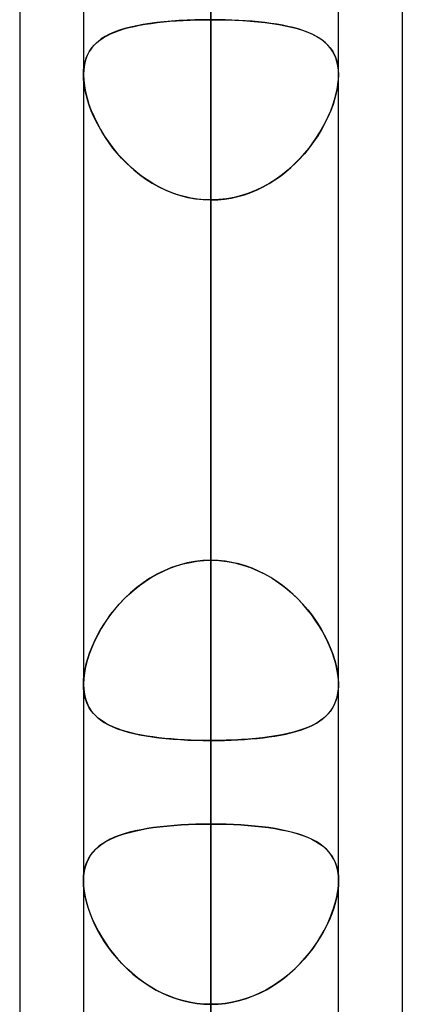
# Model space of a CAD drawing. Header units: millimetres. Extents: x -97 to 81, y -215 to 215.
# Tile 10 of 82: x -44 to -41.71, y -103.14 to -97.25. Entities that reach past the tile are written whole.
import ezdxf

# ---------------------------------------------------------------- set-up
doc = ezdxf.new("R2010")
doc.units = ezdxf.units.MM
doc.layers.add('MAIN-1', color=7, linetype='Continuous')
doc.layers.add('MAIN-2', color=7, linetype='Continuous')

msp = doc.modelspace()

# ---------------------------------------------------------------- linework, layer by layer
at = {"layer": 'MAIN-1'}
for p, q in [((-42.8563, 0), (-42.8563, -105.1835)), ((-43.6188, 0), (-43.6188, -104.7621)), ((-42.0938, -104.6521), (-42.0938, 0)), ((-44, -54.9413), (-44, -105.4075)), ((-41.7125, -55.3107), (-41.7125, -104.7669)), ((-42.0937, -101.234), (-42.0938, -101.2351)), ((-42.0938, -101.2351), (-42.0938, -101.2363)), ((-42.0937, -101.2292), (-42.0937, -101.2304)), ((-42.0937, -101.2304), (-42.0937, -101.2316)), ((-42.0937, -101.2316), (-42.0937, -101.2328)), ((-42.0937, -101.2328), (-42.0937, -101.234))]:
    msp.add_line(p, q, dxfattribs=at)
at = {"layer": 'MAIN-2'}
for p, q in [((-42.8563, 0), (-42.8563, -104.0108)), ((-42.8563, -105.1835), (-42.8563, 0)), ((-42.8563, -104.0108), (-42.8563, 0)), ((-42.8563, -76.8144), (-42.8563, -104.1575)), ((-42.8563, -105.6825), (-42.8563, -77.8938)), ((-42.8563, -85.2327), (-42.8563, -116.0525)), ((-42.8563, -117.5775), (-42.8563, -86.3119)), ((-42.8563, -100.4879), (-42.8563, -93.1541)), ((-42.8563, -93.1541), (-42.8563, -100.4879)), ((-42.8563, -93.6497), (-42.8563, -127.9475)), ((-42.8563, -129.4725), (-42.8563, -94.7287)), ((-42.8563, -94.7287), (-42.8563, -102.0657)), ((-42.8563, -102.0657), (-42.8563, -94.7287)), ((-42.8563, -104.0108), (-42.8563, -96.6745)), ((-42.8563, -96.6745), (-42.8563, -104.0108)), ((-43.1801, -97.2702), (-43.2218, -97.2757)), ((-43.2149, -97.2747), (-43.1785, -97.27)), ((-43.1368, -97.2655), (-43.1801, -97.2702)), ((-43.1785, -97.27), (-43.1409, -97.266)), ((-43.1409, -97.266), (-43.1022, -97.2624)), ((-43.0921, -97.2616), (-43.1368, -97.2655)), ((-43.1022, -97.2624), (-43.0628, -97.2595)), ((-43.0462, -97.2584), (-43.0921, -97.2616)), ((-43.0628, -97.2595), (-43.0226, -97.2571)), ((-42.9996, -97.256), (-43.0462, -97.2584)), ((-43.0226, -97.2571), (-42.9818, -97.2552)), ((-42.9523, -97.2542), (-42.9996, -97.256)), ((-42.9818, -97.2552), (-42.9404, -97.2539)), ((-42.9045, -97.2532), (-42.9523, -97.2542)), ((-42.9404, -97.2539), (-42.8985, -97.2531)), ((-42.8563, -97.2528), (-42.9045, -97.2532)), ((-42.8985, -97.2531), (-42.8563, -97.2528)), ((-42.8563, -100.4879), (-42.8563, -97.2528)), ((-42.8563, -97.2528), (-42.8563, -100.4879)), ((-42.814, -97.2531), (-42.8563, -97.2528)), ((-42.8563, -97.2528), (-42.808, -97.2532)), ((-42.7721, -97.2539), (-42.814, -97.2531)), ((-42.808, -97.2532), (-42.7602, -97.2542)), ((-42.7307, -97.2552), (-42.7721, -97.2539)), ((-42.7602, -97.2542), (-42.7129, -97.256)), ((-42.6899, -97.2571), (-42.7307, -97.2552)), ((-42.7129, -97.256), (-42.6663, -97.2584)), ((-42.6497, -97.2595), (-42.6899, -97.2571)), ((-42.6663, -97.2584), (-42.6204, -97.2616)), ((-42.6103, -97.2624), (-42.6497, -97.2595)), ((-42.6204, -97.2616), (-42.5757, -97.2655)), ((-42.5716, -97.266), (-42.6103, -97.2624)), ((-42.5757, -97.2655), (-42.5324, -97.2702)), ((-42.534, -97.27), (-42.5716, -97.266)), ((-42.4976, -97.2747), (-42.534, -97.27)), ((-42.5324, -97.2702), (-42.4907, -97.2757)), ((-43.4344, -97.3277), (-43.4625, -97.34)), ((-43.4565, -97.3372), (-43.4317, -97.3266)), ((-43.4041, -97.3165), (-43.4344, -97.3277)), ((-43.4317, -97.3266), (-43.4052, -97.3169)), ((-43.4052, -97.3169), (-43.3771, -97.308)), ((-43.3716, -97.3064), (-43.4041, -97.3165)), ((-43.3771, -97.308), (-43.3474, -97.2999)), ((-43.337, -97.2974), (-43.3716, -97.3064)), ((-43.3474, -97.2999), (-43.3163, -97.2926)), ((-43.3004, -97.2892), (-43.337, -97.2974)), ((-43.3163, -97.2926), (-43.2838, -97.2859)), ((-43.2619, -97.282), (-43.3004, -97.2892)), ((-43.2838, -97.2859), (-43.25, -97.28)), ((-43.2218, -97.2757), (-43.2619, -97.282)), ((-43.25, -97.28), (-43.2149, -97.2747)), ((-42.4625, -97.28), (-42.4976, -97.2747)), ((-42.4907, -97.2757), (-42.4506, -97.282)), ((-42.4287, -97.2859), (-42.4625, -97.28)), ((-42.4506, -97.282), (-42.4121, -97.2892)), ((-42.3962, -97.2926), (-42.4287, -97.2859)), ((-42.4121, -97.2892), (-42.3755, -97.2974)), ((-42.3651, -97.2999), (-42.3962, -97.2926)), ((-42.3755, -97.2974), (-42.3409, -97.3064)), ((-42.3354, -97.308), (-42.3651, -97.2999)), ((-42.3409, -97.3064), (-42.3084, -97.3165)), ((-42.3073, -97.3169), (-42.3354, -97.308)), ((-42.3084, -97.3165), (-42.2781, -97.3277)), ((-42.2808, -97.3266), (-42.3073, -97.3169)), ((-42.256, -97.3372), (-42.2808, -97.3266)), ((-42.2781, -97.3277), (-42.25, -97.34)), ((-43.555, -97.4049), (-43.5388, -97.3892)), ((-43.5335, -97.3846), (-43.5527, -97.4025)), ((-43.5388, -97.3892), (-43.5208, -97.3746)), ((-43.5121, -97.3683), (-43.5335, -97.3846)), ((-43.5208, -97.3746), (-43.5011, -97.3611)), ((-43.4884, -97.3535), (-43.5121, -97.3683)), ((-43.5011, -97.3611), (-43.4797, -97.3487)), ((-43.4625, -97.34), (-43.4884, -97.3535)), ((-43.4797, -97.3487), (-43.4565, -97.3372)), ((-42.2328, -97.3487), (-42.256, -97.3372)), ((-42.25, -97.34), (-42.2241, -97.3535)), ((-42.2114, -97.3611), (-42.2328, -97.3487)), ((-42.2241, -97.3535), (-42.2004, -97.3683)), ((-42.1917, -97.3746), (-42.2114, -97.3611)), ((-42.2004, -97.3683), (-42.179, -97.3846)), ((-42.1737, -97.3892), (-42.1917, -97.3746)), ((-42.179, -97.3846), (-42.1598, -97.4025)), ((-42.1575, -97.4049), (-42.1737, -97.3892)), ((-43.5844, -97.4437), (-43.5966, -97.4674)), ((-43.5933, -97.4602), (-43.5823, -97.4404)), ((-43.5697, -97.4222), (-43.5844, -97.4437)), ((-43.5823, -97.4404), (-43.5695, -97.4219)), ((-43.5527, -97.4025), (-43.5697, -97.4222)), ((-43.5695, -97.4219), (-43.555, -97.4049)), ((-42.1598, -97.4025), (-42.1428, -97.4222)), ((-42.143, -97.4219), (-42.1575, -97.4049)), ((-42.1302, -97.4404), (-42.143, -97.4219)), ((-42.1428, -97.4222), (-42.1281, -97.4437)), ((-42.1192, -97.4602), (-42.1302, -97.4404)), ((-42.1281, -97.4437), (-42.1159, -97.4674)), ((-43.6147, -97.5293), (-43.6095, -97.5047)), ((-43.6062, -97.4932), (-43.6132, -97.5211)), ((-43.6095, -97.5047), (-43.6023, -97.4817)), ((-43.5966, -97.4674), (-43.6062, -97.4932)), ((-43.6023, -97.4817), (-43.5933, -97.4602)), ((-42.1102, -97.4817), (-42.1192, -97.4602)), ((-42.1159, -97.4674), (-42.1063, -97.4932)), ((-42.103, -97.5047), (-42.1102, -97.4817)), ((-42.1063, -97.4932), (-42.0993, -97.5211)), ((-42.0978, -97.5293), (-42.103, -97.5047)), ((-43.6174, -97.5508), (-43.6188, -97.5824)), ((-43.6188, -97.5824), (-43.6177, -97.5552)), ((-43.6177, -97.5552), (-43.6147, -97.5293)), ((-43.6132, -97.5211), (-43.6174, -97.5508)), ((-42.0993, -97.5211), (-42.0951, -97.5508)), ((-42.0948, -97.5552), (-42.0978, -97.5293)), ((-42.0951, -97.5508), (-42.0937, -97.5824)), ((-42.0937, -97.5824), (-42.0948, -97.5552)), ((-43.6188, -97.5824), (-43.6175, -97.6151)), ((-43.6178, -97.6104), (-43.6188, -97.5824)), ((-43.6149, -97.6396), (-43.6178, -97.6104)), ((-43.6175, -97.6151), (-43.6134, -97.6495)), ((-42.095, -97.6151), (-42.0991, -97.6495)), ((-42.0976, -97.6396), (-42.0947, -97.6104)), ((-42.0937, -97.5824), (-42.095, -97.6151)), ((-42.0947, -97.6104), (-42.0937, -97.5824)), ((-43.6099, -97.67), (-43.6149, -97.6396)), ((-43.6134, -97.6495), (-43.6068, -97.6854)), ((-43.6031, -97.7012), (-43.6099, -97.67)), ((-42.1094, -97.7012), (-42.1026, -97.67)), ((-42.0991, -97.6495), (-42.1057, -97.6854)), ((-42.1026, -97.67), (-42.0976, -97.6396)), ((-43.6068, -97.6854), (-43.5976, -97.7221)), ((-43.5944, -97.733), (-43.6031, -97.7012)), ((-43.5976, -97.7221), (-43.5859, -97.7594)), ((-43.5839, -97.7652), (-43.5944, -97.733)), ((-42.1286, -97.7652), (-42.1181, -97.733)), ((-42.1149, -97.7221), (-42.1266, -97.7594)), ((-42.1181, -97.733), (-42.1094, -97.7012)), ((-42.1057, -97.6854), (-42.1149, -97.7221)), ((-43.5859, -97.7594), (-43.5719, -97.7972)), ((-43.5718, -97.7976), (-43.5839, -97.7652)), ((-43.5719, -97.7972), (-43.5557, -97.8351)), ((-43.5579, -97.8301), (-43.5718, -97.7976)), ((-42.1406, -97.7972), (-42.1568, -97.8351)), ((-42.1545, -97.8301), (-42.1407, -97.7976)), ((-42.1407, -97.7976), (-42.1286, -97.7652)), ((-42.1266, -97.7594), (-42.1406, -97.7972)), ((-43.5425, -97.8625), (-43.5579, -97.8301)), ((-43.5557, -97.8351), (-43.5373, -97.873)), ((-42.1568, -97.8351), (-42.1752, -97.873)), ((-42.17, -97.8625), (-42.1545, -97.8301)), ((-43.5256, -97.8948), (-43.5425, -97.8625)), ((-43.5373, -97.873), (-43.5167, -97.9106)), ((-43.5072, -97.9268), (-43.5256, -97.8948)), ((-43.5167, -97.9106), (-43.4941, -97.9478)), ((-42.1958, -97.9106), (-42.2184, -97.9478)), ((-42.2053, -97.9268), (-42.1869, -97.8948)), ((-42.1752, -97.873), (-42.1958, -97.9106)), ((-42.1869, -97.8948), (-42.17, -97.8625)), ((-43.4871, -97.9585), (-43.5072, -97.9268)), ((-43.4941, -97.9478), (-43.4695, -97.9844)), ((-43.4655, -97.99), (-43.4871, -97.9585)), ((-42.247, -97.99), (-42.2254, -97.9585)), ((-42.2184, -97.9478), (-42.243, -97.9844)), ((-42.2254, -97.9585), (-42.2053, -97.9268)), ((-43.4695, -97.9844), (-43.4429, -98.0201)), ((-43.4422, -98.021), (-43.4655, -97.99)), ((-43.4429, -98.0201), (-43.4145, -98.0548)), ((-43.4175, -98.0513), (-43.4422, -98.021)), ((-42.2696, -98.0201), (-42.298, -98.0548)), ((-42.295, -98.0513), (-42.2703, -98.021)), ((-42.2703, -98.021), (-42.247, -97.99)), ((-42.243, -97.9844), (-42.2696, -98.0201)), ((-43.3912, -98.0809), (-43.4175, -98.0513)), ((-43.4145, -98.0548), (-43.3843, -98.0882)), ((-43.3634, -98.1095), (-43.3912, -98.0809)), ((-43.3843, -98.0882), (-43.3523, -98.1202)), ((-42.3282, -98.0882), (-42.3602, -98.1202)), ((-42.3491, -98.1095), (-42.3213, -98.0809)), ((-42.298, -98.0548), (-42.3282, -98.0882)), ((-42.3213, -98.0809), (-42.295, -98.0513)), ((-43.3341, -98.1371), (-43.3634, -98.1095)), ((-43.3523, -98.1202), (-43.3186, -98.1507)), ((-43.3035, -98.1634), (-43.3341, -98.1371)), ((-43.3186, -98.1507), (-43.2832, -98.1794)), ((-42.3939, -98.1507), (-42.4293, -98.1794)), ((-42.409, -98.1634), (-42.3783, -98.1371)), ((-42.3602, -98.1202), (-42.3939, -98.1507)), ((-42.3783, -98.1371), (-42.3491, -98.1095)), ((-43.2715, -98.1882), (-43.3035, -98.1634)), ((-43.2832, -98.1794), (-43.2461, -98.2063)), ((-43.2383, -98.2115), (-43.2715, -98.1882)), ((-43.2461, -98.2063), (-43.2075, -98.231)), ((-43.204, -98.2331), (-43.2383, -98.2115)), ((-42.5085, -98.2331), (-42.4742, -98.2115)), ((-42.4664, -98.2063), (-42.505, -98.231)), ((-42.4742, -98.2115), (-42.441, -98.1882)), ((-42.4293, -98.1794), (-42.4664, -98.2063)), ((-42.441, -98.1882), (-42.409, -98.1634)), ((-43.2075, -98.231), (-43.1674, -98.2534)), ((-43.1685, -98.2528), (-43.204, -98.2331)), ((-43.1319, -98.2706), (-43.1685, -98.2528)), ((-43.1674, -98.2534), (-43.1258, -98.2733)), ((-43.0943, -98.2864), (-43.1319, -98.2706)), ((-43.1258, -98.2733), (-43.083, -98.2906)), ((-42.5867, -98.2733), (-42.6295, -98.2906)), ((-42.6182, -98.2864), (-42.5806, -98.2706)), ((-42.5451, -98.2534), (-42.5867, -98.2733)), ((-42.5806, -98.2706), (-42.544, -98.2528)), ((-42.505, -98.231), (-42.5451, -98.2534)), ((-42.544, -98.2528), (-42.5085, -98.2331)), ((-43.0559, -98.2999), (-43.0943, -98.2864)), ((-43.083, -98.2906), (-43.0391, -98.305)), ((-43.0169, -98.3111), (-43.0559, -98.2999)), ((-43.0391, -98.305), (-42.9942, -98.3164)), ((-42.9774, -98.3199), (-43.0169, -98.3111)), ((-42.9942, -98.3164), (-42.9486, -98.3247)), ((-42.9374, -98.3262), (-42.9774, -98.3199)), ((-42.9486, -98.3247), (-42.9026, -98.3297)), ((-42.897, -98.33), (-42.9374, -98.3262)), ((-42.9026, -98.3297), (-42.8563, -98.3313)), ((-42.8563, -98.3313), (-42.897, -98.33)), ((-42.8099, -98.3297), (-42.8563, -98.3313)), ((-42.8563, -98.3313), (-42.8155, -98.33)), ((-42.8563, -98.3313), (-42.8563, -101.5663)), ((-42.8563, -101.5663), (-42.8563, -98.3313)), ((-42.8563, -98.3313), (-42.8563, -105.6649)), ((-42.8563, -105.6649), (-42.8563, -98.3313)), ((-42.8155, -98.33), (-42.7751, -98.3262)), ((-42.7639, -98.3247), (-42.8099, -98.3297)), ((-42.7751, -98.3262), (-42.7351, -98.3199)), ((-42.7183, -98.3164), (-42.7639, -98.3247)), ((-42.7351, -98.3199), (-42.6956, -98.3111)), ((-42.6734, -98.305), (-42.7183, -98.3164)), ((-42.6956, -98.3111), (-42.6566, -98.2999)), ((-42.6295, -98.2906), (-42.6734, -98.305)), ((-42.6566, -98.2999), (-42.6182, -98.2864)), ((-43.0628, -100.5211), (-43.0226, -100.5093)), ((-42.9996, -100.5037), (-43.0462, -100.5159)), ((-43.0226, -100.5093), (-42.9818, -100.5)), ((-42.9523, -100.495), (-42.9996, -100.5037)), ((-42.9818, -100.5), (-42.9404, -100.4933)), ((-42.9045, -100.4896), (-42.9523, -100.495)), ((-42.9404, -100.4933), (-42.8985, -100.4892)), ((-42.8563, -100.4879), (-42.9045, -100.4896)), ((-42.8985, -100.4892), (-42.8563, -100.4879)), ((-42.8563, -100.4879), (-42.808, -100.4896)), ((-42.814, -100.4892), (-42.8563, -100.4879)), ((-42.7721, -100.4933), (-42.814, -100.4892)), ((-42.808, -100.4896), (-42.7602, -100.495)), ((-42.7307, -100.5), (-42.7721, -100.4933)), ((-42.7602, -100.495), (-42.7129, -100.5037)), ((-42.6899, -100.5093), (-42.7307, -100.5)), ((-42.7129, -100.5037), (-42.6663, -100.5159)), ((-42.6497, -100.5211), (-42.6899, -100.5093)), ((-43.1801, -100.5714), (-43.2218, -100.5956)), ((-43.2149, -100.5913), (-43.1785, -100.5706)), ((-43.1368, -100.55), (-43.1801, -100.5714)), ((-43.1785, -100.5706), (-43.1409, -100.5519)), ((-43.1409, -100.5519), (-43.1022, -100.5353)), ((-43.0921, -100.5314), (-43.1368, -100.55)), ((-43.1022, -100.5353), (-43.0628, -100.5211)), ((-43.0462, -100.5159), (-43.0921, -100.5314)), ((-42.6663, -100.5159), (-42.6204, -100.5314)), ((-42.6103, -100.5353), (-42.6497, -100.5211)), ((-42.6204, -100.5314), (-42.5757, -100.55)), ((-42.5716, -100.5519), (-42.6103, -100.5353)), ((-42.5757, -100.55), (-42.5324, -100.5714)), ((-42.534, -100.5706), (-42.5716, -100.5519)), ((-42.4976, -100.5913), (-42.534, -100.5706)), ((-42.5324, -100.5714), (-42.4907, -100.5956)), ((-43.2619, -100.6222), (-43.3004, -100.6512)), ((-43.2838, -100.6383), (-43.25, -100.6139)), ((-43.2218, -100.5956), (-43.2619, -100.6222)), ((-43.25, -100.6139), (-43.2149, -100.5913)), ((-42.4625, -100.6139), (-42.4976, -100.5913)), ((-42.4907, -100.5956), (-42.4506, -100.6222)), ((-42.4287, -100.6383), (-42.4625, -100.6139)), ((-42.4506, -100.6222), (-42.4121, -100.6512)), ((-43.337, -100.6822), (-43.3716, -100.715)), ((-43.3474, -100.6917), (-43.3163, -100.6643)), ((-43.3004, -100.6512), (-43.337, -100.6822)), ((-43.3163, -100.6643), (-43.2838, -100.6383)), ((-42.3962, -100.6643), (-42.4287, -100.6383)), ((-42.4121, -100.6512), (-42.3755, -100.6822)), ((-42.3651, -100.6917), (-42.3962, -100.6643)), ((-42.3755, -100.6822), (-42.3409, -100.715)), ((-43.4052, -100.7504), (-43.3771, -100.7205)), ((-43.3716, -100.715), (-43.4041, -100.7492)), ((-43.3771, -100.7205), (-43.3474, -100.6917)), ((-42.3354, -100.7205), (-42.3651, -100.6917)), ((-42.3409, -100.715), (-42.3084, -100.7492)), ((-42.3073, -100.7504), (-42.3354, -100.7205)), ((-43.4344, -100.7846), (-43.4625, -100.821)), ((-43.4565, -100.8129), (-43.4317, -100.7813)), ((-43.4041, -100.7492), (-43.4344, -100.7846)), ((-43.4317, -100.7813), (-43.4052, -100.7504)), ((-42.3084, -100.7492), (-42.2781, -100.7846)), ((-42.2808, -100.7813), (-42.3073, -100.7504)), ((-42.256, -100.8129), (-42.2808, -100.7813)), ((-42.2781, -100.7846), (-42.25, -100.821)), ((-43.4884, -100.8581), (-43.5121, -100.8957)), ((-43.5011, -100.8777), (-43.4797, -100.8451)), ((-43.4625, -100.821), (-43.4884, -100.8581)), ((-43.4797, -100.8451), (-43.4565, -100.8129)), ((-42.2328, -100.8451), (-42.256, -100.8129)), ((-42.25, -100.821), (-42.2241, -100.8581)), ((-42.2114, -100.8777), (-42.2328, -100.8451)), ((-42.2241, -100.8581), (-42.2004, -100.8957)), ((-43.5388, -100.9438), (-43.5208, -100.9107)), ((-43.5121, -100.8957), (-43.5335, -100.9336)), ((-43.5208, -100.9107), (-43.5011, -100.8777)), ((-42.1917, -100.9107), (-42.2114, -100.8777)), ((-42.2004, -100.8957), (-42.179, -100.9336)), ((-42.1737, -100.9438), (-42.1917, -100.9107)), ((-43.5527, -100.9719), (-43.5697, -101.0104)), ((-43.5695, -101.01), (-43.555, -100.9769)), ((-43.555, -100.9769), (-43.5388, -100.9438)), ((-43.5335, -100.9336), (-43.5527, -100.9719)), ((-42.179, -100.9336), (-42.1598, -100.9719)), ((-42.1575, -100.9769), (-42.1737, -100.9438)), ((-42.1598, -100.9719), (-42.1428, -101.0104)), ((-42.143, -101.01), (-42.1575, -100.9769)), ((-43.5933, -101.0758), (-43.5823, -101.043)), ((-43.5697, -101.0104), (-43.5844, -101.0488)), ((-43.5823, -101.043), (-43.5695, -101.01)), ((-42.1302, -101.043), (-42.143, -101.01)), ((-42.1428, -101.0104), (-42.1281, -101.0488)), ((-42.1192, -101.0758), (-42.1302, -101.043)), ((-43.5966, -101.0869), (-43.6062, -101.1245)), ((-43.6023, -101.1082), (-43.5933, -101.0758)), ((-43.5844, -101.0488), (-43.5966, -101.0869)), ((-42.1281, -101.0488), (-42.1159, -101.0869)), ((-42.1102, -101.1082), (-42.1192, -101.0758)), ((-42.1159, -101.0869), (-42.1063, -101.1245)), ((-43.6147, -101.1711), (-43.6095, -101.1401)), ((-43.6062, -101.1245), (-43.6132, -101.161)), ((-43.6095, -101.1401), (-43.6023, -101.1082)), ((-42.103, -101.1401), (-42.1102, -101.1082)), ((-42.1063, -101.1245), (-42.0993, -101.161)), ((-42.0978, -101.1711), (-42.103, -101.1401)), ((-43.6174, -101.1959), (-43.6188, -101.2292)), ((-43.6188, -101.2293), (-43.6177, -101.2008)), ((-43.6177, -101.2008), (-43.6147, -101.1711)), ((-43.6132, -101.161), (-43.6174, -101.1959)), ((-42.0993, -101.161), (-42.0951, -101.1959)), ((-42.0948, -101.2008), (-42.0978, -101.1711)), ((-42.0951, -101.1959), (-42.0937, -101.2292)), ((-42.0937, -101.2293), (-42.0948, -101.2008)), ((-43.6188, -101.2292), (-43.6175, -101.2603)), ((-43.6178, -101.2561), (-43.6188, -101.2293)), ((-43.6149, -101.2816), (-43.6178, -101.2561)), ((-43.6175, -101.2603), (-43.6134, -101.2897)), ((-42.0957, -101.2668), (-42.1002, -101.2956)), ((-42.0976, -101.2816), (-42.0947, -101.2561)), ((-42.0938, -101.2363), (-42.0957, -101.2668)), ((-42.0947, -101.2561), (-42.0937, -101.2293)), ((-43.6099, -101.3058), (-43.6149, -101.2816)), ((-43.6134, -101.2897), (-43.6068, -101.3173)), ((-43.6031, -101.3287), (-43.6099, -101.3058)), ((-43.6068, -101.3173), (-43.5976, -101.3428)), ((-43.5944, -101.35), (-43.6031, -101.3287)), ((-42.1181, -101.35), (-42.1094, -101.3287)), ((-42.1073, -101.3226), (-42.1169, -101.3475)), ((-42.1094, -101.3287), (-42.1026, -101.3058)), ((-42.1002, -101.2956), (-42.1073, -101.3226)), ((-42.1026, -101.3058), (-42.0976, -101.2816)), ((-43.5976, -101.3428), (-43.5859, -101.3663)), ((-43.5839, -101.3698), (-43.5944, -101.35)), ((-43.5859, -101.3663), (-43.5719, -101.388)), ((-43.5718, -101.3882), (-43.5839, -101.3698)), ((-43.5719, -101.388), (-43.5557, -101.4078)), ((-43.5579, -101.4053), (-43.5718, -101.3882)), ((-42.1432, -101.3915), (-42.1597, -101.4109)), ((-42.1545, -101.4053), (-42.1407, -101.3882)), ((-42.1289, -101.3704), (-42.1432, -101.3915)), ((-42.1407, -101.3882), (-42.1286, -101.3698)), ((-42.1169, -101.3475), (-42.1289, -101.3704)), ((-42.1286, -101.3698), (-42.1181, -101.35)), ((-43.5425, -101.4211), (-43.5579, -101.4053)), ((-43.5557, -101.4078), (-43.5373, -101.4259)), ((-43.5256, -101.4357), (-43.5425, -101.4211)), ((-43.5373, -101.4259), (-43.5167, -101.4426)), ((-43.5072, -101.4493), (-43.5256, -101.4357)), ((-43.5167, -101.4426), (-43.4941, -101.4577)), ((-43.4871, -101.4619), (-43.5072, -101.4493)), ((-42.2254, -101.4619), (-42.2053, -101.4493)), ((-42.199, -101.4449), (-42.2218, -101.4598)), ((-42.2053, -101.4493), (-42.1869, -101.4357)), ((-42.1783, -101.4286), (-42.199, -101.4449)), ((-42.1869, -101.4357), (-42.17, -101.4211)), ((-42.1597, -101.4109), (-42.1783, -101.4286)), ((-42.17, -101.4211), (-42.1545, -101.4053)), ((-43.4941, -101.4577), (-43.4695, -101.4716)), ((-43.4655, -101.4736), (-43.4871, -101.4619)), ((-43.4695, -101.4716), (-43.4429, -101.4841)), ((-43.4422, -101.4844), (-43.4655, -101.4736)), ((-43.4429, -101.4841), (-43.4145, -101.4956)), ((-43.4175, -101.4945), (-43.4422, -101.4844)), ((-43.3912, -101.5037), (-43.4175, -101.4945)), ((-43.4145, -101.4956), (-43.3843, -101.5059)), ((-43.3634, -101.5122), (-43.3912, -101.5037)), ((-43.3843, -101.5059), (-43.3523, -101.5153)), ((-43.3341, -101.52), (-43.3634, -101.5122)), ((-42.3783, -101.52), (-42.3491, -101.5122)), ((-42.3316, -101.507), (-42.3634, -101.5162)), ((-42.3491, -101.5122), (-42.3213, -101.5037)), ((-42.3014, -101.4968), (-42.3316, -101.507)), ((-42.3213, -101.5037), (-42.295, -101.4945)), ((-42.273, -101.4856), (-42.3014, -101.4968)), ((-42.295, -101.4945), (-42.2703, -101.4844)), ((-42.2464, -101.4733), (-42.273, -101.4856)), ((-42.2703, -101.4844), (-42.247, -101.4736)), ((-42.247, -101.4736), (-42.2254, -101.4619)), ((-42.2218, -101.4598), (-42.2464, -101.4733)), ((-43.3523, -101.5153), (-43.3186, -101.5238)), ((-43.3035, -101.5272), (-43.3341, -101.52)), ((-43.3186, -101.5238), (-43.2832, -101.5314)), ((-43.2715, -101.5336), (-43.3035, -101.5272)), ((-43.2832, -101.5314), (-43.2461, -101.5382)), ((-43.2383, -101.5395), (-43.2715, -101.5336)), ((-43.2461, -101.5382), (-43.2075, -101.5442)), ((-43.204, -101.5447), (-43.2383, -101.5395)), ((-43.2075, -101.5442), (-43.1674, -101.5494)), ((-43.1685, -101.5493), (-43.204, -101.5447)), ((-43.1319, -101.5533), (-43.1685, -101.5493)), ((-43.1674, -101.5494), (-43.1258, -101.5539)), ((-43.0943, -101.5568), (-43.1319, -101.5533)), ((-43.1258, -101.5539), (-43.083, -101.5577)), ((-43.0559, -101.5597), (-43.0943, -101.5568)), ((-43.083, -101.5577), (-43.0391, -101.5608)), ((-43.0169, -101.5621), (-43.0559, -101.5597)), ((-43.0391, -101.5608), (-42.9942, -101.5632)), ((-42.9774, -101.564), (-43.0169, -101.5621)), ((-42.9942, -101.5632), (-42.9486, -101.565)), ((-42.9374, -101.5653), (-42.9774, -101.564)), ((-42.9486, -101.565), (-42.9026, -101.566)), ((-42.897, -101.5661), (-42.9374, -101.5653)), ((-42.9026, -101.566), (-42.8563, -101.5663)), ((-42.8563, -101.5663), (-42.897, -101.5661)), ((-42.8103, -101.566), (-42.8563, -101.5663)), ((-42.8563, -101.5663), (-42.8155, -101.5661)), ((-42.8563, -108.8999), (-42.8563, -101.5663)), ((-42.8563, -101.5663), (-42.8563, -108.8999)), ((-42.8155, -101.5661), (-42.7751, -101.5653)), ((-42.7646, -101.565), (-42.8103, -101.566)), ((-42.7751, -101.5653), (-42.7351, -101.564)), ((-42.7194, -101.5633), (-42.7646, -101.565)), ((-42.7351, -101.564), (-42.6956, -101.5621)), ((-42.6748, -101.5609), (-42.7194, -101.5633)), ((-42.6956, -101.5621), (-42.6566, -101.5597)), ((-42.6313, -101.5579), (-42.6748, -101.5609)), ((-42.6566, -101.5597), (-42.6182, -101.5568)), ((-42.5888, -101.5541), (-42.6313, -101.5579)), ((-42.6182, -101.5568), (-42.5806, -101.5533)), ((-42.5475, -101.5497), (-42.5888, -101.5541)), ((-42.5806, -101.5533), (-42.544, -101.5493)), ((-42.5076, -101.5445), (-42.5475, -101.5497)), ((-42.544, -101.5493), (-42.5085, -101.5447)), ((-42.5085, -101.5447), (-42.4742, -101.5395)), ((-42.4692, -101.5387), (-42.5076, -101.5445)), ((-42.4742, -101.5395), (-42.441, -101.5336)), ((-42.4323, -101.532), (-42.4692, -101.5387)), ((-42.441, -101.5336), (-42.409, -101.5272)), ((-42.3971, -101.5245), (-42.4323, -101.532)), ((-42.409, -101.5272), (-42.3783, -101.52)), ((-42.3634, -101.5162), (-42.3971, -101.5245)), ((-43.311, -102.1076), (-43.2759, -102.1001)), ((-43.2741, -102.0998), (-43.3093, -102.1072)), ((-43.2759, -102.1001), (-43.2392, -102.0934)), ((-43.2374, -102.0932), (-43.2741, -102.0998)), ((-43.2392, -102.0934), (-43.2011, -102.0875)), ((-43.1993, -102.0873), (-43.2374, -102.0932)), ((-43.2011, -102.0875), (-43.1615, -102.0824)), ((-43.1598, -102.0822), (-43.1993, -102.0873)), ((-43.1615, -102.0824), (-43.1205, -102.0779)), ((-43.1189, -102.0778), (-43.1598, -102.0822)), ((-43.1205, -102.0779), (-43.0783, -102.0742)), ((-43.0769, -102.074), (-43.1189, -102.0778)), ((-43.0783, -102.0742), (-43.0353, -102.0711)), ((-43.0339, -102.071), (-43.0769, -102.074)), ((-43.0353, -102.0711), (-42.9914, -102.0687)), ((-42.9903, -102.0687), (-43.0339, -102.071)), ((-42.9914, -102.0687), (-42.9469, -102.067)), ((-42.946, -102.067), (-42.9903, -102.0687)), ((-42.9469, -102.067), (-42.9018, -102.066)), ((-42.9013, -102.066), (-42.946, -102.067)), ((-42.9018, -102.066), (-42.8563, -102.0657)), ((-42.8563, -102.0657), (-42.9013, -102.066)), ((-42.8563, -102.0657), (-42.8563, -139.8425)), ((-42.8107, -102.066), (-42.8563, -102.0657)), ((-42.8563, -102.0657), (-42.8112, -102.066)), ((-42.8112, -102.066), (-42.7665, -102.067)), ((-42.7656, -102.067), (-42.8107, -102.066)), ((-42.7665, -102.067), (-42.7222, -102.0687)), ((-42.7211, -102.0687), (-42.7656, -102.067)), ((-42.7222, -102.0687), (-42.6786, -102.071)), ((-42.6772, -102.0711), (-42.7211, -102.0687)), ((-42.6786, -102.071), (-42.6356, -102.074)), ((-42.6342, -102.0742), (-42.6772, -102.0711)), ((-42.6356, -102.074), (-42.5936, -102.0778)), ((-42.592, -102.0779), (-42.6342, -102.0742)), ((-42.5936, -102.0778), (-42.5527, -102.0822)), ((-42.551, -102.0824), (-42.592, -102.0779)), ((-42.5527, -102.0822), (-42.5132, -102.0873)), ((-42.5114, -102.0875), (-42.551, -102.0824)), ((-42.5132, -102.0873), (-42.4751, -102.0932)), ((-42.4733, -102.0934), (-42.5114, -102.0875)), ((-42.4751, -102.0932), (-42.4384, -102.0998)), ((-42.4366, -102.1001), (-42.4733, -102.0934)), ((-42.4384, -102.0998), (-42.4032, -102.1072)), ((-42.4015, -102.1076), (-42.4366, -102.1001)), ((-43.4849, -102.1709), (-43.4606, -102.1579)), ((-43.4589, -102.1571), (-43.4832, -102.17)), ((-43.4606, -102.1579), (-43.4343, -102.146)), ((-43.4327, -102.1453), (-43.4589, -102.1571)), ((-43.4343, -102.146), (-43.4062, -102.135)), ((-43.4046, -102.1344), (-43.4327, -102.1453)), ((-43.4062, -102.135), (-43.3763, -102.125)), ((-43.3746, -102.1245), (-43.4046, -102.1344)), ((-43.3763, -102.125), (-43.3445, -102.1159)), ((-43.3429, -102.1154), (-43.3746, -102.1245)), ((-43.3445, -102.1159), (-43.311, -102.1076)), ((-43.3093, -102.1072), (-43.3429, -102.1154)), ((-42.4032, -102.1072), (-42.3696, -102.1154)), ((-42.368, -102.1159), (-42.4015, -102.1076)), ((-42.3696, -102.1154), (-42.3379, -102.1245)), ((-42.3362, -102.125), (-42.368, -102.1159)), ((-42.3379, -102.1245), (-42.3079, -102.1344)), ((-42.3063, -102.135), (-42.3362, -102.125)), ((-42.3079, -102.1344), (-42.2798, -102.1453)), ((-42.2782, -102.146), (-42.3063, -102.135)), ((-42.2798, -102.1453), (-42.2536, -102.1571)), ((-42.2519, -102.1579), (-42.2782, -102.146)), ((-42.2536, -102.1571), (-42.2293, -102.17)), ((-42.2276, -102.1709), (-42.2519, -102.1579)), ((-43.5625, -102.2346), (-43.546, -102.2167)), ((-43.5446, -102.2154), (-43.5613, -102.2333)), ((-43.546, -102.2167), (-43.5276, -102.2003)), ((-43.526, -102.199), (-43.5446, -102.2154)), ((-43.5276, -102.2003), (-43.5072, -102.185)), ((-43.5055, -102.1839), (-43.526, -102.199)), ((-43.5072, -102.185), (-43.4849, -102.1709)), ((-43.4832, -102.17), (-43.5055, -102.1839)), ((-42.2293, -102.17), (-42.207, -102.1839)), ((-42.2053, -102.185), (-42.2276, -102.1709)), ((-42.207, -102.1839), (-42.1865, -102.199)), ((-42.1849, -102.2003), (-42.2053, -102.185)), ((-42.1865, -102.199), (-42.1679, -102.2154)), ((-42.1665, -102.2167), (-42.1849, -102.2003)), ((-42.1679, -102.2154), (-42.1512, -102.2333)), ((-42.1501, -102.2346), (-42.1665, -102.2167)), ((-43.5999, -102.2977), (-43.5895, -102.275)), ((-43.5889, -102.2738), (-43.5995, -102.2967)), ((-43.5895, -102.275), (-43.577, -102.254)), ((-43.5761, -102.2527), (-43.5889, -102.2738)), ((-43.577, -102.254), (-43.5625, -102.2346)), ((-43.5613, -102.2333), (-43.5761, -102.2527)), ((-42.1512, -102.2333), (-42.1364, -102.2527)), ((-42.1355, -102.254), (-42.1501, -102.2346)), ((-42.1364, -102.2527), (-42.1236, -102.2738)), ((-42.123, -102.275), (-42.1355, -102.254)), ((-42.1236, -102.2738), (-42.113, -102.2967)), ((-42.1126, -102.2977), (-42.123, -102.275)), ((-43.614, -102.3486), (-43.6081, -102.3223)), ((-43.6079, -102.3215), (-43.6139, -102.348)), ((-43.6081, -102.3223), (-43.5999, -102.2977)), ((-43.5995, -102.2967), (-43.6079, -102.3215)), ((-42.113, -102.2967), (-42.1046, -102.3215)), ((-42.1044, -102.3223), (-42.1126, -102.2977)), ((-42.1046, -102.3215), (-42.0986, -102.348)), ((-42.0985, -102.3486), (-42.1044, -102.3223)), ((-43.6176, -102.376), (-43.6188, -102.4057)), ((-43.6188, -102.4057), (-43.6176, -102.3764)), ((-43.6139, -102.348), (-43.6176, -102.376)), ((-43.6176, -102.3764), (-43.614, -102.3486)), ((-42.0986, -102.348), (-42.0949, -102.376)), ((-42.0949, -102.3764), (-42.0985, -102.3486)), ((-42.0949, -102.376), (-42.0937, -102.4057)), ((-42.0937, -102.4057), (-42.0949, -102.3764)), ((-43.6177, -102.4354), (-43.6188, -102.4057)), ((-43.6188, -102.4057), (-43.6176, -102.4358)), ((-43.6143, -102.4665), (-43.6177, -102.4354)), ((-43.6176, -102.4358), (-43.6142, -102.4675)), ((-42.0949, -102.4358), (-42.0983, -102.4675)), ((-42.0982, -102.4665), (-42.0948, -102.4354)), ((-42.0937, -102.4057), (-42.0949, -102.4358)), ((-42.0948, -102.4354), (-42.0937, -102.4057)), ((-43.6087, -102.4989), (-43.6143, -102.4665)), ((-43.6142, -102.4675), (-43.6084, -102.5005)), ((-43.601, -102.5321), (-43.6087, -102.4989)), ((-43.6084, -102.5005), (-43.6004, -102.5342)), ((-42.1041, -102.5005), (-42.1121, -102.5342)), ((-42.1115, -102.5321), (-42.1038, -102.4989)), ((-42.0983, -102.4675), (-42.1041, -102.5005)), ((-42.1038, -102.4989), (-42.0982, -102.4665)), ((-43.5912, -102.5659), (-43.601, -102.5321)), ((-43.6004, -102.5342), (-43.5903, -102.5686)), ((-43.5793, -102.6), (-43.5912, -102.5659)), ((-43.5903, -102.5686), (-43.5781, -102.6033)), ((-42.1222, -102.5686), (-42.1344, -102.6033)), ((-42.1332, -102.6), (-42.1213, -102.5659)), ((-42.1121, -102.5342), (-42.1222, -102.5686)), ((-42.1213, -102.5659), (-42.1115, -102.5321)), ((-43.5655, -102.6343), (-43.5793, -102.6)), ((-43.5781, -102.6033), (-43.5638, -102.6383)), ((-42.1344, -102.6033), (-42.1487, -102.6383)), ((-42.147, -102.6343), (-42.1332, -102.6)), ((-43.5499, -102.6687), (-43.5655, -102.6343)), ((-43.5638, -102.6383), (-43.5476, -102.6733)), ((-43.5325, -102.7029), (-43.5499, -102.6687)), ((-43.5476, -102.6733), (-43.5295, -102.7082)), ((-42.1649, -102.6733), (-42.183, -102.7082)), ((-42.18, -102.7029), (-42.1626, -102.6687)), ((-42.1487, -102.6383), (-42.1649, -102.6733)), ((-42.1626, -102.6687), (-42.147, -102.6343)), ((-43.5132, -102.7368), (-43.5325, -102.7029)), ((-43.5295, -102.7082), (-43.5096, -102.7429)), ((-43.4921, -102.7706), (-43.5132, -102.7368)), ((-43.5096, -102.7429), (-43.4879, -102.777)), ((-42.2029, -102.7429), (-42.2246, -102.777)), ((-42.2204, -102.7706), (-42.1993, -102.7368)), ((-42.183, -102.7082), (-42.2029, -102.7429)), ((-42.1993, -102.7368), (-42.18, -102.7029)), ((-43.4692, -102.804), (-43.4921, -102.7706)), ((-43.4879, -102.777), (-43.4645, -102.8105)), ((-43.4445, -102.8368), (-43.4692, -102.804)), ((-43.4645, -102.8105), (-43.4394, -102.8433)), ((-42.248, -102.8105), (-42.2731, -102.8433)), ((-42.268, -102.8368), (-42.2433, -102.804)), ((-42.2246, -102.777), (-42.248, -102.8105)), ((-42.2433, -102.804), (-42.2204, -102.7706)), ((-43.418, -102.8689), (-43.4445, -102.8368)), ((-43.4394, -102.8433), (-43.4127, -102.8751)), ((-43.3898, -102.9001), (-43.418, -102.8689)), ((-42.3227, -102.9001), (-42.2945, -102.8689)), ((-42.2731, -102.8433), (-42.2998, -102.8751)), ((-42.2945, -102.8689), (-42.268, -102.8368)), ((-43.4127, -102.8751), (-43.3844, -102.9057)), ((-43.3598, -102.9303), (-43.3898, -102.9001)), ((-43.3844, -102.9057), (-43.3546, -102.9352)), ((-42.3281, -102.9057), (-42.3579, -102.9352)), ((-42.3527, -102.9303), (-42.3227, -102.9001)), ((-42.2998, -102.8751), (-42.3281, -102.9057)), ((-43.3281, -102.9592), (-43.3598, -102.9303)), ((-43.3546, -102.9352), (-43.3233, -102.9633)), ((-43.2949, -102.9865), (-43.3281, -102.9592)), ((-43.3233, -102.9633), (-43.2905, -102.9899)), ((-43.2603, -103.0121), (-43.2949, -102.9865)), ((-42.4522, -103.0121), (-42.4176, -102.9865)), ((-42.3892, -102.9633), (-42.422, -102.9899)), ((-42.4176, -102.9865), (-42.3844, -102.9592)), ((-42.3579, -102.9352), (-42.3892, -102.9633)), ((-42.3844, -102.9592), (-42.3527, -102.9303)), ((-43.2905, -102.9899), (-43.2564, -103.0148)), ((-43.2243, -103.0359), (-43.2603, -103.0121)), ((-43.2564, -103.0148), (-43.2209, -103.038)), ((-43.1871, -103.0577), (-43.2243, -103.0359)), ((-43.2209, -103.038), (-43.1841, -103.0593)), ((-42.4916, -103.038), (-42.5284, -103.0593)), ((-42.5254, -103.0577), (-42.4882, -103.0359)), ((-42.4561, -103.0148), (-42.4916, -103.038)), ((-42.4882, -103.0359), (-42.4522, -103.0121)), ((-42.422, -102.9899), (-42.4561, -103.0148)), ((-43.1486, -103.0774), (-43.1871, -103.0577)), ((-43.1841, -103.0593), (-43.1461, -103.0785)), ((-43.1089, -103.0948), (-43.1486, -103.0774)), ((-43.1461, -103.0785), (-43.1069, -103.0956)), ((-43.0682, -103.1097), (-43.1089, -103.0948)), ((-43.1069, -103.0956), (-43.0668, -103.1102)), ((-42.6056, -103.0956), (-42.6457, -103.1102)), ((-42.6443, -103.1097), (-42.6036, -103.0948)), ((-42.5664, -103.0785), (-42.6056, -103.0956)), ((-42.6036, -103.0948), (-42.5639, -103.0774)), ((-42.5284, -103.0593), (-42.5664, -103.0785)), ((-42.5639, -103.0774), (-42.5254, -103.0577)), ((-43.0269, -103.1221), (-43.0682, -103.1097)), ((-43.0668, -103.1102), (-43.0258, -103.1224)), ((-42.9849, -103.1319), (-43.0269, -103.1221)), ((-43.0258, -103.1224), (-42.984, -103.132)), ((-42.9424, -103.1389), (-42.9849, -103.1319)), ((-42.984, -103.132), (-42.9417, -103.139)), ((-42.8995, -103.1431), (-42.9424, -103.1389)), ((-42.9417, -103.139), (-42.8991, -103.1432)), ((-42.8563, -103.1446), (-42.8995, -103.1431)), ((-42.8991, -103.1432), (-42.8563, -103.1446)), ((-42.8563, -103.1446), (-42.813, -103.1431)), ((-42.8134, -103.1432), (-42.8563, -103.1446)), ((-42.7708, -103.139), (-42.8134, -103.1432)), ((-42.813, -103.1431), (-42.7701, -103.1389)), ((-42.7285, -103.132), (-42.7708, -103.139)), ((-42.7701, -103.1389), (-42.7276, -103.1319)), ((-42.6867, -103.1224), (-42.7285, -103.132)), ((-42.7276, -103.1319), (-42.6856, -103.1221)), ((-42.6457, -103.1102), (-42.6867, -103.1224)), ((-42.6856, -103.1221), (-42.6443, -103.1097))]:
    msp.add_line(p, q, dxfattribs=at)

doc.saveas('drawing.dxf')
